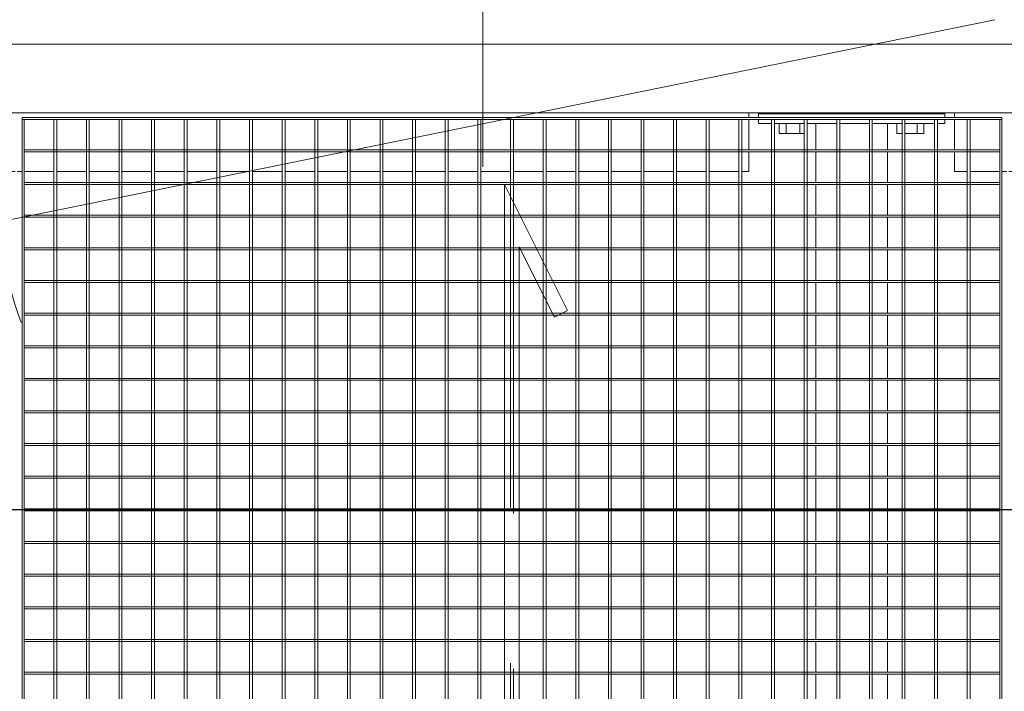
# Model space of a CAD drawing. Header units: metres. Extents: x 70279.8 to 70377.7, y 409251.8 to 409331.5.
# Tile 11 of 244: x 70315.173 to 70316.178, y 409290.165 to 409290.85. Entities that reach past the tile are written whole.
import ezdxf

# ---------------------------------------------------------------- set-up
doc = ezdxf.new("R2010")
doc.units = ezdxf.units.M
doc.linetypes.add('DASHEDX2', pattern=[9.525, 6.35, -3.175])
for name, color, linetype, lineweight in [('Bout', 3, 'Continuous', 0), ('CONTINUOUS', 7, 'Continuous', 18), ('Onderdeel', 2, 'Continuous', 0)]:
    doc.layers.add(name, color=color, linetype=linetype, lineweight=lineweight)
doc.layers.add('Concrete_ foundation', color=253, linetype='Continuous')
doc.layers.add('stairs&pedestrian', color=2, linetype='Continuous')

# ---------------------------------------------------------------- blocks, each defined once
blk = doc.blocks.new('*A88')
at = {"layer": 'Onderdeel', "linetype": 'Continuous', "lineweight": 0}
for p, q in [((734.414, 10.891), (734.414, 11.151)), ((734.414, 11.151), (734.817, 11.151)), ((734.857, 11.151), (735.475, 11.151)), ((735.515, 11.151), (735.614, 11.151)), ((734.414, 10.225), (734.414, 10.831)), ((734.414, 10.085), (734.414, 10.185)), ((734.414, 9.439), (734.414, 10.045)), ((734.414, 8.773), (734.414, 9.379)), ((734.414, 8.107), (734.414, 8.713)), ((734.414, 7.441), (734.414, 8.047)), ((734.414, 6.775), (734.414, 7.381)), ((734.414, 6.109), (734.414, 6.715)), ((734.414, 5.443), (734.414, 6.049)), ((734.414, 4.777), (734.414, 5.383)), ((734.414, 4.111), (734.414, 4.717)), ((734.414, 3.445), (734.414, 4.051)), ((734.414, 2.779), (734.414, 3.385)), ((734.414, 2.113), (734.414, 2.719)), ((734.414, 1.447), (734.414, 2.053)), ((734.414, 0.781), (734.414, 1.387)), ((734.414, 0.115), (734.414, 0.721)), ((734.414, -0.551), (734.414, 0.055)), ((734.414, -1.217), (734.414, -0.611)), ((734.414, -1.883), (734.414, -1.277)), ((734.414, -2.549), (734.414, -1.943)), ((734.414, -3.215), (734.414, -2.609)), ((734.414, -3.881), (734.414, -3.275)), ((734.414, -4.547), (734.414, -3.941)), ((734.414, -4.696), (734.414, -4.607)), ((734.414, -4.696), (734.817, -4.696)), ((734.857, -4.696), (735.475, -4.696)), ((735.515, -4.696), (735.614, -4.696))]:
    blk.add_line(p, q, dxfattribs=at)
blk = doc.blocks.new('*A97')
at = {"layer": 'Onderdeel', "linetype": 'Continuous', "lineweight": 0}
for p, q in [((735.394, 15.151), (735.475, 15.151)), ((735.394, 14.887), (735.394, 15.151)), ((735.515, 15.151), (735.594, 15.151)), ((735.594, 11.351), (735.594, 15.151)), ((735.394, 14.221), (735.394, 14.827)), ((735.394, 13.555), (735.394, 14.161)), ((735.394, 12.889), (735.394, 13.495)), ((735.394, 12.223), (735.394, 12.829)), ((735.394, 11.557), (735.394, 12.163)), ((735.394, 11.351), (735.394, 11.497)), ((735.394, 11.351), (735.475, 11.351)), ((735.515, 11.351), (735.594, 11.351))]:
    blk.add_line(p, q, dxfattribs=at)
blk = doc.blocks.new('*A98')
at = {"layer": 'Bout', "linetype": 'Continuous', "lineweight": 0}
for p, q in [((735.194, 14.728), (735.194, 14.221)), ((735.194, 14.728), (735.394, 14.728)), ((735.194, 14.589), (735.394, 14.589)), ((735.594, 14.611), (735.614, 14.611)), ((735.194, 14.312), (735.394, 14.312)), ((735.594, 14.291), (735.614, 14.291)), ((735.194, 12.223), (735.194, 12.328)), ((735.194, 12.328), (735.394, 12.328)), ((735.194, 12.163), (735.194, 11.774)), ((735.594, 12.211), (735.614, 12.211)), ((735.194, 11.912), (735.394, 11.912)), ((735.594, 11.891), (735.614, 11.891)), ((735.194, 11.774), (735.394, 11.774))]:
    blk.add_line(p, q, dxfattribs=at)
blk = doc.blocks.new('*A112')
at = {"layer": 'Onderdeel', "linetype": 'Continuous', "lineweight": 0}
for p, q in [((734.414, 32.323), (734.414, 32.791)), ((734.414, 32.791), (734.817, 32.791)), ((734.857, 32.791), (735.475, 32.791)), ((735.515, 32.791), (735.614, 32.791)), ((734.414, 31.657), (734.414, 32.263)), ((734.414, 30.991), (734.414, 31.597)), ((734.414, 30.325), (734.414, 30.931)), ((734.414, 30.185), (734.414, 30.285)), ((734.414, 29.539), (734.414, 30.145)), ((734.414, 28.873), (734.414, 29.479)), ((734.414, 28.207), (734.414, 28.813)), ((734.414, 27.541), (734.414, 28.147)), ((734.414, 26.875), (734.414, 27.481)), ((734.414, 26.209), (734.414, 26.815)), ((734.414, 25.543), (734.414, 26.149)), ((734.414, 24.877), (734.414, 25.483)), ((734.414, 24.211), (734.414, 24.817)), ((734.414, 23.545), (734.414, 24.151)), ((734.414, 22.879), (734.414, 23.485)), ((734.414, 22.213), (734.414, 22.819)), ((734.414, 21.547), (734.414, 22.153)), ((734.414, 20.881), (734.414, 21.487)), ((734.414, 20.215), (734.414, 20.821)), ((734.414, 19.549), (734.414, 20.155)), ((734.414, 18.883), (734.414, 19.489)), ((734.414, 18.217), (734.414, 18.823)), ((734.414, 17.551), (734.414, 18.157)), ((734.414, 16.885), (734.414, 17.491)), ((734.414, 16.219), (734.414, 16.825)), ((734.414, 15.553), (734.414, 16.159)), ((734.414, 15.351), (734.414, 15.493)), ((734.414, 15.351), (734.817, 15.351)), ((734.857, 15.351), (735.475, 15.351)), ((735.515, 15.351), (735.614, 15.351))]:
    blk.add_line(p, q, dxfattribs=at)
blk = doc.blocks.new('*A186')
at = {"layer": 'Onderdeel', "linetype": 'Continuous', "lineweight": 0}
for p, q in [((711.635, 13.981), (712.173, 13.981)), ((711.635, 13.555), (711.635, 13.981)), ((712.213, 13.981), (712.839, 13.981)), ((712.879, 13.981), (713.505, 13.981)), ((713.545, 13.981), (714.171, 13.981)), ((714.211, 13.981), (714.837, 13.981)), ((714.877, 13.981), (715.503, 13.981)), ((715.543, 13.981), (716.169, 13.981)), ((716.209, 13.981), (716.835, 13.981)), ((716.875, 13.981), (717.501, 13.981)), ((717.541, 13.981), (718.167, 13.981)), ((718.207, 13.981), (718.833, 13.981)), ((718.873, 13.981), (719.499, 13.981)), ((719.539, 13.981), (720.165, 13.981)), ((720.205, 13.981), (720.831, 13.981)), ((720.871, 13.981), (721.497, 13.981)), ((721.537, 13.981), (722.163, 13.981)), ((722.203, 13.981), (722.829, 13.981)), ((722.869, 13.981), (723.495, 13.981)), ((723.535, 13.981), (724.161, 13.981)), ((724.201, 13.981), (724.827, 13.981)), ((724.867, 13.981), (725.493, 13.981)), ((725.533, 13.981), (726.159, 13.981)), ((726.199, 13.981), (726.825, 13.981)), ((726.865, 13.981), (727.491, 13.981)), ((727.531, 13.981), (728.157, 13.981)), ((728.197, 13.981), (728.823, 13.981)), ((728.863, 13.981), (729.489, 13.981)), ((729.529, 13.981), (730.155, 13.981)), ((730.195, 13.981), (730.821, 13.981)), ((730.861, 13.981), (731.487, 13.981)), ((731.527, 13.981), (732.153, 13.981)), ((732.193, 13.981), (732.819, 13.981)), ((732.859, 13.981), (733.485, 13.981)), ((733.525, 13.981), (734.151, 13.981)), ((734.191, 13.981), (734.817, 13.981)), ((734.857, 13.981), (735.394, 13.981)), ((735.394, 13.555), (735.394, 13.981)), ((711.635, 12.889), (711.635, 13.495)), ((735.394, 12.889), (735.394, 13.495)), ((711.635, 12.521), (711.635, 12.829)), ((735.394, 12.521), (735.394, 12.829)), ((711.635, 12.521), (712.173, 12.521)), ((712.213, 12.521), (712.839, 12.521)), ((712.879, 12.521), (713.505, 12.521)), ((713.545, 12.521), (714.171, 12.521)), ((714.211, 12.521), (714.837, 12.521)), ((714.877, 12.521), (715.503, 12.521)), ((715.543, 12.521), (716.169, 12.521)), ((716.209, 12.521), (716.835, 12.521)), ((716.875, 12.521), (717.501, 12.521)), ((717.541, 12.521), (718.167, 12.521)), ((718.207, 12.521), (718.833, 12.521)), ((718.873, 12.521), (719.499, 12.521)), ((719.539, 12.521), (720.165, 12.521)), ((720.205, 12.521), (720.831, 12.521)), ((720.871, 12.521), (721.497, 12.521)), ((721.537, 12.521), (722.163, 12.521)), ((722.203, 12.521), (722.829, 12.521)), ((722.869, 12.521), (723.495, 12.521)), ((723.535, 12.521), (724.161, 12.521)), ((724.201, 12.521), (724.827, 12.521)), ((724.867, 12.521), (725.493, 12.521)), ((725.533, 12.521), (726.159, 12.521)), ((726.199, 12.521), (726.825, 12.521)), ((726.865, 12.521), (727.491, 12.521)), ((727.531, 12.521), (728.157, 12.521)), ((728.197, 12.521), (728.823, 12.521)), ((728.863, 12.521), (729.489, 12.521)), ((729.529, 12.521), (730.155, 12.521)), ((730.195, 12.521), (730.821, 12.521)), ((730.861, 12.521), (731.487, 12.521)), ((731.527, 12.521), (732.153, 12.521)), ((732.193, 12.521), (732.819, 12.521)), ((732.859, 12.521), (733.485, 12.521)), ((733.525, 12.521), (734.151, 12.521)), ((734.191, 12.521), (734.817, 12.521)), ((734.857, 12.521), (735.394, 12.521))]:
    blk.add_line(p, q, dxfattribs=at)
blk = doc.blocks.new('*A275')
at = {"layer": 'Onderdeel', "linetype": 'Continuous', "lineweight": 0}
for p, q in [((735.614, -40.623), (735.614, 49.291)), ((737.014, -40.623), (737.014, 49.291))]:
    blk.add_line(p, q, dxfattribs=at)
blk = doc.blocks.new('*A826')
at = {"layer": 'Onderdeel', "linetype": 'Continuous', "lineweight": 0}
for p, q in [((735.475, 30.185), (735.475, 10.185)), ((735.515, 30.185), (735.475, 30.185)), ((735.515, 10.185), (735.515, 30.185)), ((735.475, 10.185), (735.515, 10.185))]:
    blk.add_line(p, q, dxfattribs=at)
blk = doc.blocks.new('*A845')
at = {"layer": 'Onderdeel', "linetype": 'Continuous', "lineweight": 0}
for p, q in [((724.161, 30.145), (724.161, 20.335)), ((724.201, 30.145), (724.161, 30.145)), ((724.201, 30.145), (724.201, 20.335)), ((724.161, 20.035), (724.161, 10.225)), ((724.201, 20.035), (724.201, 10.225)), ((724.161, 10.225), (724.201, 10.225))]:
    blk.add_line(p, q, dxfattribs=at)
at = {"layer": 'Onderdeel', "linetype": 'DASHEDX2', "lineweight": 0}
for p, q in [((724.161, 20.335), (724.161, 20.035)), ((724.201, 20.335), (724.201, 20.035))]:
    blk.add_line(p, q, dxfattribs=at)
blk = doc.blocks.new('*A846')
at = {"layer": 'Onderdeel', "linetype": 'Continuous', "lineweight": 0}
for p, q in [((724.827, 30.145), (724.827, 20.335)), ((724.867, 30.145), (724.827, 30.145)), ((724.867, 30.145), (724.867, 20.335)), ((724.827, 20.035), (724.827, 10.225)), ((724.867, 20.035), (724.867, 10.225)), ((724.827, 10.225), (724.867, 10.225))]:
    blk.add_line(p, q, dxfattribs=at)
at = {"layer": 'Onderdeel', "linetype": 'DASHEDX2', "lineweight": 0}
for p, q in [((724.827, 20.335), (724.827, 20.035)), ((724.867, 20.335), (724.867, 20.035))]:
    blk.add_line(p, q, dxfattribs=at)
blk = doc.blocks.new('*A847')
at = {"layer": 'Onderdeel', "linetype": 'Continuous', "lineweight": 0}
for p, q in [((725.493, 30.145), (725.493, 20.335)), ((725.533, 30.145), (725.493, 30.145)), ((725.533, 30.145), (725.533, 20.335)), ((725.493, 20.035), (725.493, 10.225)), ((725.533, 20.035), (725.533, 10.225)), ((725.493, 10.225), (725.533, 10.225))]:
    blk.add_line(p, q, dxfattribs=at)
at = {"layer": 'Onderdeel', "linetype": 'DASHEDX2', "lineweight": 0}
for p, q in [((725.493, 20.335), (725.493, 20.035)), ((725.533, 20.335), (725.533, 20.035))]:
    blk.add_line(p, q, dxfattribs=at)
blk = doc.blocks.new('*A848')
at = {"layer": 'Onderdeel', "linetype": 'Continuous', "lineweight": 0}
for p, q in [((726.159, 30.145), (726.159, 20.335)), ((726.199, 30.145), (726.159, 30.145)), ((726.199, 30.145), (726.199, 20.335)), ((726.159, 20.035), (726.159, 10.225)), ((726.199, 20.035), (726.199, 10.225)), ((726.159, 10.225), (726.199, 10.225))]:
    blk.add_line(p, q, dxfattribs=at)
at = {"layer": 'Onderdeel', "linetype": 'DASHEDX2', "lineweight": 0}
for p, q in [((726.159, 20.335), (726.159, 20.035)), ((726.199, 20.335), (726.199, 20.035))]:
    blk.add_line(p, q, dxfattribs=at)
blk = doc.blocks.new('*A849')
at = {"layer": 'Onderdeel', "linetype": 'Continuous', "lineweight": 0}
for p, q in [((726.825, 30.145), (726.825, 20.335)), ((726.865, 30.145), (726.825, 30.145)), ((726.865, 30.145), (726.865, 20.335)), ((726.825, 20.035), (726.825, 10.225)), ((726.865, 20.035), (726.865, 10.225)), ((726.825, 10.225), (726.865, 10.225))]:
    blk.add_line(p, q, dxfattribs=at)
at = {"layer": 'Onderdeel', "linetype": 'DASHEDX2', "lineweight": 0}
for p, q in [((726.825, 20.335), (726.825, 20.035)), ((726.865, 20.335), (726.865, 20.035))]:
    blk.add_line(p, q, dxfattribs=at)
blk = doc.blocks.new('*A850')
at = {"layer": 'Onderdeel', "linetype": 'Continuous', "lineweight": 0}
for p, q in [((727.491, 30.145), (727.491, 20.335)), ((727.531, 30.145), (727.491, 30.145)), ((727.531, 30.145), (727.531, 20.335)), ((727.491, 20.035), (727.491, 10.225)), ((727.531, 20.035), (727.531, 10.225)), ((727.491, 10.225), (727.531, 10.225))]:
    blk.add_line(p, q, dxfattribs=at)
at = {"layer": 'Onderdeel', "linetype": 'DASHEDX2', "lineweight": 0}
for p, q in [((727.491, 20.335), (727.491, 20.035)), ((727.531, 20.335), (727.531, 20.035))]:
    blk.add_line(p, q, dxfattribs=at)
blk = doc.blocks.new('*A851')
at = {"layer": 'Onderdeel', "linetype": 'Continuous', "lineweight": 0}
for p, q in [((728.157, 30.145), (728.157, 20.335)), ((728.197, 30.145), (728.157, 30.145)), ((728.197, 30.145), (728.197, 20.335)), ((728.157, 20.035), (728.157, 10.225)), ((728.197, 20.035), (728.197, 10.225)), ((728.157, 10.225), (728.197, 10.225))]:
    blk.add_line(p, q, dxfattribs=at)
at = {"layer": 'Onderdeel', "linetype": 'DASHEDX2', "lineweight": 0}
for p, q in [((728.157, 20.335), (728.157, 20.035)), ((728.197, 20.335), (728.197, 20.035))]:
    blk.add_line(p, q, dxfattribs=at)
blk = doc.blocks.new('*A852')
at = {"layer": 'Onderdeel', "linetype": 'Continuous', "lineweight": 0}
for p, q in [((728.823, 30.145), (728.823, 20.335)), ((728.863, 30.145), (728.823, 30.145)), ((728.863, 30.145), (728.863, 20.335)), ((728.823, 20.035), (728.823, 10.225)), ((728.863, 20.035), (728.863, 10.225)), ((728.823, 10.225), (728.863, 10.225))]:
    blk.add_line(p, q, dxfattribs=at)
at = {"layer": 'Onderdeel', "linetype": 'DASHEDX2', "lineweight": 0}
for p, q in [((728.823, 20.335), (728.823, 20.035)), ((728.863, 20.335), (728.863, 20.035))]:
    blk.add_line(p, q, dxfattribs=at)
blk = doc.blocks.new('*A853')
at = {"layer": 'Onderdeel', "linetype": 'Continuous', "lineweight": 0}
for p, q in [((729.489, 30.145), (729.489, 20.335)), ((729.529, 30.145), (729.489, 30.145)), ((729.529, 30.145), (729.529, 20.335)), ((729.489, 20.035), (729.489, 10.225)), ((729.529, 20.035), (729.529, 10.225)), ((729.489, 10.225), (729.529, 10.225))]:
    blk.add_line(p, q, dxfattribs=at)
at = {"layer": 'Onderdeel', "linetype": 'DASHEDX2', "lineweight": 0}
for p, q in [((729.489, 20.335), (729.489, 20.035)), ((729.529, 20.335), (729.529, 20.035))]:
    blk.add_line(p, q, dxfattribs=at)
blk = doc.blocks.new('*A854')
at = {"layer": 'Onderdeel', "linetype": 'Continuous', "lineweight": 0}
for p, q in [((730.155, 30.145), (730.155, 20.335)), ((730.195, 30.145), (730.155, 30.145)), ((730.195, 30.145), (730.195, 20.335)), ((730.155, 20.035), (730.155, 10.225)), ((730.195, 20.035), (730.195, 10.225)), ((730.155, 10.225), (730.195, 10.225))]:
    blk.add_line(p, q, dxfattribs=at)
at = {"layer": 'Onderdeel', "linetype": 'DASHEDX2', "lineweight": 0}
for p, q in [((730.155, 20.335), (730.155, 20.035)), ((730.195, 20.335), (730.195, 20.035))]:
    blk.add_line(p, q, dxfattribs=at)
blk = doc.blocks.new('*A855')
at = {"layer": 'Onderdeel', "linetype": 'Continuous', "lineweight": 0}
for p, q in [((730.821, 30.145), (730.821, 20.335)), ((730.861, 30.145), (730.821, 30.145)), ((730.861, 30.145), (730.861, 20.335)), ((730.821, 20.035), (730.821, 10.225)), ((730.861, 20.035), (730.861, 10.225)), ((730.821, 10.225), (730.861, 10.225))]:
    blk.add_line(p, q, dxfattribs=at)
at = {"layer": 'Onderdeel', "linetype": 'DASHEDX2', "lineweight": 0}
for p, q in [((730.821, 20.335), (730.821, 20.035)), ((730.861, 20.335), (730.861, 20.035))]:
    blk.add_line(p, q, dxfattribs=at)
blk = doc.blocks.new('*A856')
at = {"layer": 'Onderdeel', "linetype": 'Continuous', "lineweight": 0}
for p, q in [((731.487, 30.145), (731.487, 20.335)), ((731.527, 30.145), (731.487, 30.145)), ((731.527, 30.145), (731.527, 20.335)), ((731.487, 20.035), (731.487, 19.339)), ((731.527, 20.035), (731.527, 19.359)), ((731.487, 10.225), (731.487, 19.241)), ((731.527, 19.161), (731.527, 10.225)), ((731.527, 10.225), (731.487, 10.225))]:
    blk.add_line(p, q, dxfattribs=at)
at = {"layer": 'Onderdeel', "linetype": 'DASHEDX2', "lineweight": 0}
for p, q in [((731.487, 20.335), (731.487, 20.035)), ((731.527, 20.335), (731.527, 20.035)), ((731.487, 19.339), (731.487, 19.241)), ((731.527, 19.359), (731.527, 19.161))]:
    blk.add_line(p, q, dxfattribs=at)
blk = doc.blocks.new('*A857')
at = {"layer": 'Onderdeel', "linetype": 'Continuous', "lineweight": 0}
for p, q in [((732.153, 30.145), (732.153, 20.335)), ((732.193, 30.145), (732.153, 30.145)), ((732.193, 30.145), (732.193, 20.335)), ((732.153, 20.035), (732.153, 19.672)), ((732.193, 20.035), (732.193, 19.692)), ((732.153, 10.225), (732.153, 19.337)), ((732.193, 19.357), (732.193, 10.225)), ((732.193, 10.225), (732.153, 10.225))]:
    blk.add_line(p, q, dxfattribs=at)
at = {"layer": 'Onderdeel', "linetype": 'DASHEDX2', "lineweight": 0}
for p, q in [((732.153, 20.335), (732.153, 20.035)), ((732.193, 20.335), (732.193, 20.035)), ((732.153, 19.672), (732.153, 19.337)), ((732.193, 19.692), (732.193, 19.357))]:
    blk.add_line(p, q, dxfattribs=at)
blk = doc.blocks.new('*A858')
at = {"layer": 'Onderdeel', "linetype": 'Continuous', "lineweight": 0}
for p, q in [((732.819, 30.145), (732.819, 20.335)), ((732.859, 30.145), (732.819, 30.145)), ((732.859, 30.145), (732.859, 20.335)), ((732.819, 20.035), (732.819, 20.005)), ((732.859, 20.035), (732.859, 20.025)), ((732.819, 10.225), (732.819, 19.67)), ((732.859, 19.69), (732.859, 10.225)), ((732.859, 10.225), (732.819, 10.225))]:
    blk.add_line(p, q, dxfattribs=at)
at = {"layer": 'Onderdeel', "linetype": 'DASHEDX2', "lineweight": 0}
for p, q in [((732.819, 20.335), (732.819, 20.035)), ((732.859, 20.335), (732.859, 19.69)), ((732.819, 20.005), (732.819, 19.67))]:
    blk.add_line(p, q, dxfattribs=at)
blk = doc.blocks.new('*A859')
at = {"layer": 'Onderdeel', "linetype": 'Continuous', "lineweight": 0}
for p, q in [((733.485, 30.145), (733.485, 20.335)), ((733.525, 30.145), (733.485, 30.145)), ((733.525, 30.145), (733.525, 20.335)), ((733.485, 20.003), (733.485, 10.225)), ((733.525, 20.023), (733.525, 10.225)), ((733.485, 10.225), (733.525, 10.225))]:
    blk.add_line(p, q, dxfattribs=at)
at = {"layer": 'Onderdeel', "linetype": 'DASHEDX2', "lineweight": 0}
for p, q in [((733.485, 20.335), (733.485, 20.003)), ((733.525, 20.335), (733.525, 20.023))]:
    blk.add_line(p, q, dxfattribs=at)
blk = doc.blocks.new('*A860')
at = {"layer": 'Onderdeel', "linetype": 'Continuous', "lineweight": 0}
for p, q in [((734.151, 10.225), (734.151, 30.145)), ((734.151, 30.145), (734.191, 30.145)), ((734.191, 30.145), (734.191, 10.225)), ((734.191, 10.225), (734.151, 10.225))]:
    blk.add_line(p, q, dxfattribs=at)
blk = doc.blocks.new('*A861')
at = {"layer": 'Onderdeel', "linetype": 'Continuous', "lineweight": 0}
for p, q in [((734.817, 10.225), (734.817, 30.145)), ((734.817, 30.145), (734.857, 30.145)), ((734.857, 30.145), (734.857, 10.225)), ((734.857, 10.225), (734.817, 10.225))]:
    blk.add_line(p, q, dxfattribs=at)
blk = doc.blocks.new('*A1054')
at = {"layer": 'Onderdeel', "linetype": 'Continuous', "lineweight": 0}
for p, q in [((711.555, 10.225), (735.475, 10.225)), ((711.555, 10.225), (711.555, 10.185)), ((711.555, 10.185), (735.475, 10.185)), ((735.475, 10.185), (735.475, 10.225))]:
    blk.add_line(p, q, dxfattribs=at)
blk = doc.blocks.new('*A1055')
at = {"layer": 'Onderdeel', "linetype": 'Continuous', "lineweight": 0}
for p, q in [((711.555, 10.891), (735.475, 10.891)), ((711.555, 10.831), (711.555, 10.891)), ((735.475, 10.891), (735.475, 10.831)), ((735.475, 10.831), (711.555, 10.831))]:
    blk.add_line(p, q, dxfattribs=at)
blk = doc.blocks.new('*A1056')
at = {"layer": 'Onderdeel', "linetype": 'Continuous', "lineweight": 0}
for p, q in [((712.879, 20.035), (715.447, 21.32)), ((715.447, 21.32), (715.582, 21.051)), ((715.582, 21.051), (714.15, 20.335)), ((734.15, 20.335), (714.15, 20.335)), ((734.15, 20.335), (731.582, 19.051)), ((732.879, 20.035), (712.879, 20.035)), ((732.879, 20.035), (731.447, 19.32)), ((731.447, 19.32), (731.582, 19.051))]:
    blk.add_line(p, q, dxfattribs=at)
blk = doc.blocks.new('*A1057')
at = {"layer": 'Onderdeel', "linetype": 'Continuous', "lineweight": 0}
for p, q in [((711.555, 11.557), (735.475, 11.557)), ((711.555, 11.497), (711.555, 11.557)), ((735.475, 11.497), (711.555, 11.497)), ((735.475, 11.557), (735.475, 11.497))]:
    blk.add_line(p, q, dxfattribs=at)
blk = doc.blocks.new('*A1058')
at = {"layer": 'Onderdeel', "linetype": 'Continuous', "lineweight": 0}
for p, q in [((711.555, 12.223), (735.475, 12.223)), ((711.555, 12.163), (711.555, 12.223)), ((735.475, 12.163), (711.555, 12.163)), ((735.475, 12.223), (735.475, 12.163))]:
    blk.add_line(p, q, dxfattribs=at)
blk = doc.blocks.new('*A1059')
at = {"layer": 'Onderdeel', "linetype": 'Continuous', "lineweight": 0}
for p, q in [((711.555, 12.889), (735.475, 12.889)), ((711.555, 12.829), (711.555, 12.889)), ((735.475, 12.889), (735.475, 12.829)), ((735.475, 12.829), (711.555, 12.829))]:
    blk.add_line(p, q, dxfattribs=at)
blk = doc.blocks.new('*A1060')
at = {"layer": 'Onderdeel', "linetype": 'Continuous', "lineweight": 0}
for p, q in [((711.555, 13.555), (735.475, 13.555)), ((711.555, 13.495), (711.555, 13.555)), ((735.475, 13.495), (711.555, 13.495)), ((735.475, 13.555), (735.475, 13.495))]:
    blk.add_line(p, q, dxfattribs=at)
blk = doc.blocks.new('*A1061')
at = {"layer": 'Onderdeel', "linetype": 'Continuous', "lineweight": 0}
for p, q in [((711.555, 14.221), (735.475, 14.221)), ((711.555, 14.161), (711.555, 14.221)), ((735.475, 14.161), (711.555, 14.161)), ((735.475, 14.221), (735.475, 14.161))]:
    blk.add_line(p, q, dxfattribs=at)
blk = doc.blocks.new('*A1062')
at = {"layer": 'Onderdeel', "linetype": 'Continuous', "lineweight": 0}
for p, q in [((711.555, 14.887), (735.475, 14.887)), ((711.555, 14.827), (711.555, 14.887)), ((735.475, 14.887), (735.475, 14.827)), ((735.475, 14.827), (711.555, 14.827))]:
    blk.add_line(p, q, dxfattribs=at)
blk = doc.blocks.new('*A1063')
at = {"layer": 'Onderdeel', "linetype": 'Continuous', "lineweight": 0}
for p, q in [((711.555, 15.553), (735.475, 15.553)), ((711.555, 15.493), (711.555, 15.553)), ((735.475, 15.493), (711.555, 15.493)), ((735.475, 15.553), (735.475, 15.493))]:
    blk.add_line(p, q, dxfattribs=at)
blk = doc.blocks.new('*A1064')
at = {"layer": 'Onderdeel', "linetype": 'Continuous', "lineweight": 0}
for p, q in [((711.555, 16.219), (735.475, 16.219)), ((711.555, 16.159), (711.555, 16.219)), ((735.475, 16.159), (711.555, 16.159)), ((735.475, 16.219), (735.475, 16.159))]:
    blk.add_line(p, q, dxfattribs=at)
blk = doc.blocks.new('*A1065')
at = {"layer": 'Onderdeel', "linetype": 'Continuous', "lineweight": 0}
for p, q in [((711.555, 16.885), (735.475, 16.885)), ((711.555, 16.825), (711.555, 16.885)), ((735.475, 16.885), (735.475, 16.825)), ((735.475, 16.825), (711.555, 16.825))]:
    blk.add_line(p, q, dxfattribs=at)
blk = doc.blocks.new('*A1066')
at = {"layer": 'Onderdeel', "linetype": 'Continuous', "lineweight": 0}
for p, q in [((711.555, 17.551), (735.475, 17.551)), ((711.555, 17.491), (711.555, 17.551)), ((735.475, 17.491), (711.555, 17.491)), ((735.475, 17.551), (735.475, 17.491))]:
    blk.add_line(p, q, dxfattribs=at)
blk = doc.blocks.new('*A1067')
at = {"layer": 'Onderdeel', "linetype": 'Continuous', "lineweight": 0}
for p, q in [((711.555, 18.217), (735.475, 18.217)), ((711.555, 18.157), (711.555, 18.217)), ((735.475, 18.157), (711.555, 18.157)), ((735.475, 18.217), (735.475, 18.157))]:
    blk.add_line(p, q, dxfattribs=at)
blk = doc.blocks.new('*A1068')
at = {"layer": 'Onderdeel', "linetype": 'Continuous', "lineweight": 0}
for p, q in [((711.555, 18.883), (735.475, 18.883)), ((711.555, 18.823), (711.555, 18.883)), ((735.475, 18.823), (711.555, 18.823)), ((735.475, 18.883), (735.475, 18.823))]:
    blk.add_line(p, q, dxfattribs=at)
blk = doc.blocks.new('*A1069')
at = {"layer": 'Onderdeel', "linetype": 'Continuous', "lineweight": 0}
for p, q in [((711.555, 19.489), (711.555, 19.549)), ((711.555, 19.549), (731.907, 19.549)), ((735.475, 19.549), (732.578, 19.549)), ((735.475, 19.549), (735.475, 19.489)), ((731.787, 19.489), (711.555, 19.489)), ((735.475, 19.489), (732.458, 19.489))]:
    blk.add_line(p, q, dxfattribs=at)
at = {"layer": 'Onderdeel', "linetype": 'DASHEDX2', "lineweight": 0}
for p, q in [((732.578, 19.549), (731.907, 19.549)), ((732.458, 19.489), (731.787, 19.489))]:
    blk.add_line(p, q, dxfattribs=at)
blk = doc.blocks.new('*A1070')
at = {"layer": 'Onderdeel', "linetype": 'Continuous', "lineweight": 0}
for p, q in [((711.555, 20.155), (711.555, 20.215)), ((711.555, 20.215), (713.239, 20.215)), ((713.119, 20.155), (711.555, 20.155)), ((735.475, 20.155), (733.79, 20.155)), ((735.475, 20.215), (733.91, 20.215)), ((735.475, 20.215), (735.475, 20.155))]:
    blk.add_line(p, q, dxfattribs=at)
at = {"layer": 'Onderdeel', "linetype": 'DASHEDX2', "lineweight": 0}
for p, q in [((733.79, 20.155), (713.119, 20.155)), ((733.91, 20.215), (713.239, 20.215))]:
    blk.add_line(p, q, dxfattribs=at)
blk = doc.blocks.new('*A1071')
at = {"layer": 'Onderdeel', "linetype": 'Continuous', "lineweight": 0}
for p, q in [((711.555, 20.821), (711.555, 20.881)), ((711.555, 20.881), (714.571, 20.881)), ((714.451, 20.821), (711.555, 20.821)), ((735.475, 20.821), (715.122, 20.821)), ((735.475, 20.881), (715.242, 20.881)), ((735.475, 20.881), (735.475, 20.821))]:
    blk.add_line(p, q, dxfattribs=at)
at = {"layer": 'Onderdeel', "linetype": 'DASHEDX2', "lineweight": 0}
for p, q in [((715.122, 20.821), (714.451, 20.821)), ((715.242, 20.881), (714.571, 20.881))]:
    blk.add_line(p, q, dxfattribs=at)
blk = doc.blocks.new('*A1072')
at = {"layer": 'Onderdeel', "linetype": 'Continuous', "lineweight": 0}
for p, q in [((711.555, 21.547), (735.475, 21.547)), ((711.555, 21.487), (711.555, 21.547)), ((735.475, 21.547), (735.475, 21.487)), ((735.475, 21.487), (711.555, 21.487))]:
    blk.add_line(p, q, dxfattribs=at)
blk = doc.blocks.new('*A1073')
at = {"layer": 'Onderdeel', "linetype": 'Continuous', "lineweight": 0}
for p, q in [((711.555, 22.213), (735.475, 22.213)), ((711.555, 22.153), (711.555, 22.213)), ((735.475, 22.153), (711.555, 22.153)), ((735.475, 22.213), (735.475, 22.153))]:
    blk.add_line(p, q, dxfattribs=at)
blk = doc.blocks.new('*A1074')
at = {"layer": 'Onderdeel', "linetype": 'Continuous', "lineweight": 0}
for p, q in [((711.555, 22.879), (735.475, 22.879)), ((711.555, 22.819), (711.555, 22.879)), ((735.475, 22.819), (711.555, 22.819)), ((735.475, 22.879), (735.475, 22.819))]:
    blk.add_line(p, q, dxfattribs=at)
blk = doc.blocks.new('*A1075')
at = {"layer": 'Onderdeel', "linetype": 'Continuous', "lineweight": 0}
for p, q in [((711.555, 23.545), (735.475, 23.545)), ((711.555, 23.485), (711.555, 23.545)), ((735.475, 23.545), (735.475, 23.485)), ((735.475, 23.485), (711.555, 23.485))]:
    blk.add_line(p, q, dxfattribs=at)
blk = doc.blocks.new('*A1076')
at = {"layer": 'Onderdeel', "linetype": 'Continuous', "lineweight": 0}
for p, q in [((711.555, 24.211), (735.475, 24.211)), ((711.555, 24.151), (711.555, 24.211)), ((735.475, 24.151), (711.555, 24.151)), ((735.475, 24.211), (735.475, 24.151))]:
    blk.add_line(p, q, dxfattribs=at)
blk = doc.blocks.new('*A1077')
at = {"layer": 'Onderdeel', "linetype": 'Continuous', "lineweight": 0}
for p, q in [((711.555, 24.877), (735.475, 24.877)), ((711.555, 24.817), (711.555, 24.877)), ((735.475, 24.817), (711.555, 24.817)), ((735.475, 24.877), (735.475, 24.817))]:
    blk.add_line(p, q, dxfattribs=at)
blk = doc.blocks.new('*A1078')
at = {"layer": 'Onderdeel', "linetype": 'Continuous', "lineweight": 0}
for p, q in [((711.555, 25.543), (735.475, 25.543)), ((711.555, 25.483), (711.555, 25.543)), ((735.475, 25.543), (735.475, 25.483)), ((735.475, 25.483), (711.555, 25.483))]:
    blk.add_line(p, q, dxfattribs=at)
blk = doc.blocks.new('*A1079')
at = {"layer": 'Onderdeel', "linetype": 'Continuous', "lineweight": 0}
for p, q in [((711.555, 26.209), (735.475, 26.209)), ((711.555, 26.149), (711.555, 26.209)), ((735.475, 26.149), (711.555, 26.149)), ((735.475, 26.209), (735.475, 26.149))]:
    blk.add_line(p, q, dxfattribs=at)
blk = doc.blocks.new('*A1172')
at = {"layer": 'Onderdeel', "linetype": 'Continuous', "lineweight": 0}
for p, q in [((711.555, 30.145), (711.555, 30.185)), ((711.555, 30.185), (735.475, 30.185)), ((735.475, 30.185), (735.475, 30.145)), ((735.475, 30.145), (711.555, 30.145))]:
    blk.add_line(p, q, dxfattribs=at)
blk = doc.blocks.new('*A1173')
at = {"layer": 'Onderdeel', "linetype": 'Continuous', "lineweight": 0}
for p, q in [((711.555, 26.875), (735.475, 26.875)), ((711.555, 26.815), (711.555, 26.875)), ((735.475, 26.815), (711.555, 26.815)), ((735.475, 26.875), (735.475, 26.815))]:
    blk.add_line(p, q, dxfattribs=at)
blk = doc.blocks.new('*A1174')
at = {"layer": 'Onderdeel', "linetype": 'Continuous', "lineweight": 0}
for p, q in [((711.555, 27.541), (735.475, 27.541)), ((711.555, 27.481), (711.555, 27.541)), ((735.475, 27.541), (735.475, 27.481)), ((735.475, 27.481), (711.555, 27.481))]:
    blk.add_line(p, q, dxfattribs=at)
blk = doc.blocks.new('*A1175')
at = {"layer": 'Onderdeel', "linetype": 'Continuous', "lineweight": 0}
for p, q in [((711.555, 28.207), (735.475, 28.207)), ((711.555, 28.147), (711.555, 28.207)), ((735.475, 28.147), (711.555, 28.147)), ((735.475, 28.207), (735.475, 28.147))]:
    blk.add_line(p, q, dxfattribs=at)
blk = doc.blocks.new('*A1176')
at = {"layer": 'Onderdeel', "linetype": 'Continuous', "lineweight": 0}
for p, q in [((711.555, 28.873), (735.475, 28.873)), ((711.555, 28.813), (711.555, 28.873)), ((735.475, 28.813), (711.555, 28.813)), ((735.475, 28.873), (735.475, 28.813))]:
    blk.add_line(p, q, dxfattribs=at)
blk = doc.blocks.new('*A1177')
at = {"layer": 'Onderdeel', "linetype": 'Continuous', "lineweight": 0}
for p, q in [((711.555, 29.539), (735.475, 29.539)), ((711.555, 29.479), (711.555, 29.539)), ((735.475, 29.479), (711.555, 29.479)), ((735.475, 29.539), (735.475, 29.479))]:
    blk.add_line(p, q, dxfattribs=at)
blk = doc.blocks.new('Stairs&pedestrian_9.7.2017')
at = {"layer": 'stairs&pedestrian', "lineweight": 0, "xscale": 50, "yscale": 50, "zscale": 50, "rotation": 90}
for name in ['*A275', '*A112', '*A826', '*A97', '*A98', '*A88', '*A1172', '*A1177', '*A1176', '*A1175', '*A1174', '*A1173', '*A1079', '*A1078', '*A1077', '*A1076', '*A1075', '*A1074', '*A1073', '*A1072', '*A1071', '*A1070', '*A1069', '*A1068', '*A1067', '*A1066', '*A1065', '*A1064', '*A1063', '*A1062', '*A1061', '*A186', '*A1060', '*A1059', '*A1058', '*A1057', '*A1055', '*A1054', '*A861', '*A860', '*A1056', '*A859', '*A858', '*A857', '*A856', '*A855', '*A854', '*A853', '*A852', '*A851', '*A850', '*A849', '*A848', '*A847', '*A846', '*A845']:
    blk.add_blockref(name, (4544.5, -36875.7), dxfattribs=at)
blk = doc.blocks.new('deur-1000-muur220')
at = {"layer": 'CONTINUOUS'}
for p, q in [((-220, 1000), (-427.64, 21.79)), ((50, 500), (-370, 500))]:
    blk.add_line(p, q, dxfattribs=at)
blk.add_arc((-220, 1000), 1000, 252.00691, 270, dxfattribs=at)
blk = doc.blocks.new('A$C0A444100')
at = {"layer": 'Concrete_ foundation'}
blk.add_line((16760, 1200), (700, 1200), dxfattribs=at)
at = {"layer": 'Concrete_ foundation', "xscale": -1, "yscale": 1.045, "rotation": 270}
blk.add_blockref('deur-1000-muur220', (4283, 1920), dxfattribs=at)
at = {"layer": 'stairs&pedestrian'}
blk.add_blockref('Stairs&pedestrian_9.7.2017', (1300, 1700), dxfattribs=at)

msp = doc.modelspace()

# ---------------------------------------------------------------- block references
at = {"xscale": 0.001, "yscale": 0.001, "zscale": 0.001}
msp.add_blockref('A$C0A444100', (70310.84, 409289.15), dxfattribs=at)

doc.saveas('drawing.dxf')
